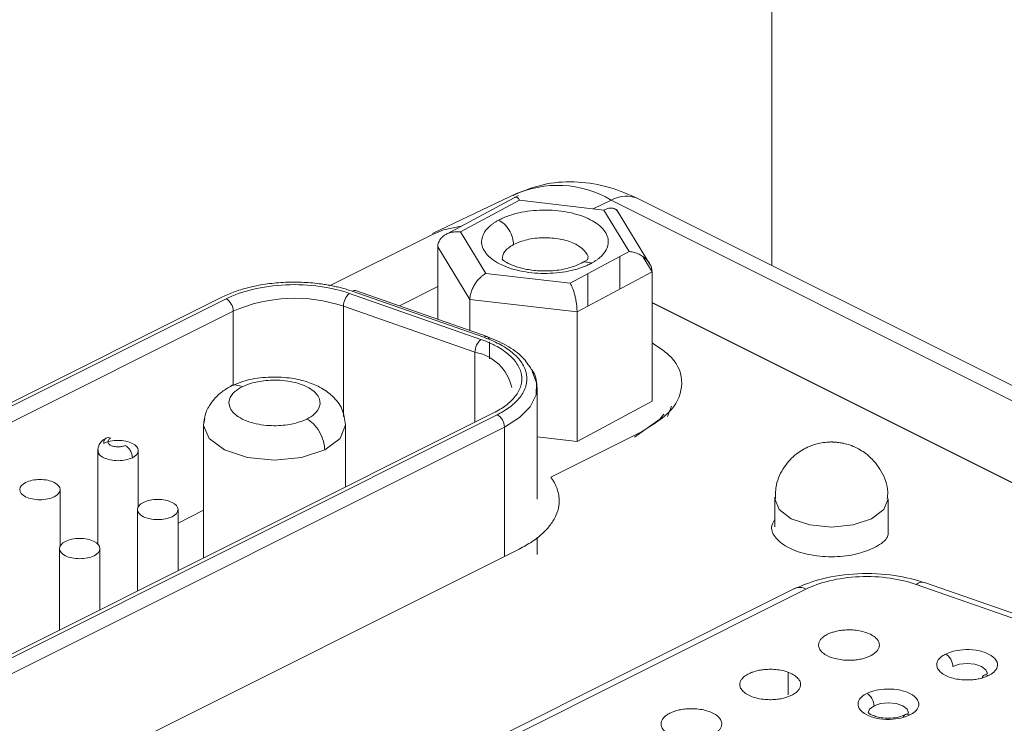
# Model space of a CAD drawing. Header units: inches. Extents: x 0.5 to 10.5, y 0.2 to 8.2.
# Tile 35 of 50: x 6.305 to 6.548, y 6.254 to 6.428. Entities that reach past the tile are written whole.
import ezdxf

# ---------------------------------------------------------------- set-up
doc = ezdxf.new("R2010")
doc.units = ezdxf.units.IN
doc.header["$MEASUREMENT"] = 0

msp = doc.modelspace()

# ---------------------------------------------------------------- linework, layer by layer
at = {"color": 7, "linetype": 'Continuous', "lineweight": 15}
for p, q in [((6.4901277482, 6.3670387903), (6.4901277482, 6.5164825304)), ((6.427310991, 6.3848226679), (6.4063801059, 6.3749286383)), ((6.4275913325, 6.3842770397), (6.408937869, 6.3742784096)), ((6.4133238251, 6.375286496), (6.4278950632, 6.3830969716)), ((6.6668785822, 6.2749464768), (6.4505039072, 6.3831338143)), ((6.6736278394, 6.2752887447), (6.4572444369, 6.383480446)), ((6.4487087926, 6.3806926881), (6.4549512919, 6.3704779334)), ((6.4601512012, 6.3672275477), (6.4518278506, 6.3808472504)), ((6.4062107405, 6.3746215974), (6.3809578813, 6.3619951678)), ((6.4195663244, 6.3650717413), (6.413323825, 6.375286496)), ((6.4156281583, 6.3586306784), (6.407698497, 6.3716061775)), ((6.4076984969, 6.3716061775), (6.4076984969, 6.3537568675)), ((6.4526469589, 6.3612475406), (6.4526469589, 6.3692427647)), ((6.444762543, 6.3685430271), (6.4431064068, 6.3675757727)), ((6.4403800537, 6.3626674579), (6.4195663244, 6.3650717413)), ((6.4447625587, 6.3570213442), (6.4447625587, 6.3650165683)), ((6.4605766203, 6.3654979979), (6.4605766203, 6.3335633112)), ((6.3858741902, 6.3601509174), (6.4183139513, 6.3487936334)), ((6.4190309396, 6.3493056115), (6.3865911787, 6.3606628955)), ((6.4198570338, 6.3495001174), (6.3874172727, 6.3608574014)), ((6.2218427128, 6.2920127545), (6.3554579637, 6.35882038)), ((6.4420672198, 6.3555765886), (6.4156281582, 6.3586306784)), ((6.415628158, 6.3586306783), (6.415628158, 6.3509806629)), ((6.4605766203, 6.3578425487), (6.5594165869, 6.3084225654)), ((6.2236104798, 6.2889638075), (6.3572257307, 6.355771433)), ((6.3844402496, 6.3569619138), (6.4168800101, 6.34560463)), ((6.4420672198, 6.3555765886), (6.4420672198, 6.3236419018)), ((6.4321915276, 6.3094048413), (6.4321915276, 6.3369011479)), ((6.4653875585, 6.3322872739), (6.4643911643, 6.3297826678)), ((6.2790287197, 6.2585571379), (6.4223691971, 6.3302273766)), ((6.4241369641, 6.3271784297), (6.2807964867, 6.2555081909)), ((6.349904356, 6.3277160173), (6.349904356, 6.2948788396)), ((6.384904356, 6.3123788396), (6.384904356, 6.3277160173)), ((6.3237786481, 6.3213841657), (6.3237786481, 6.298277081)), ((6.3337786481, 6.3073084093), (6.3337786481, 6.3213841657)), ((6.3145099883, 6.2976740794), (6.3145099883, 6.3117498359)), ((6.4908482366, 6.3094893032), (6.4908482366, 6.3025611)), ((6.5188482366, 6.3006758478), (6.5188482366, 6.3094893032)), ((6.3335897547, 6.3068442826), (6.3335897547, 6.2867215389)), ((6.3435897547, 6.2917215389), (6.3435897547, 6.3068442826)), ((6.349904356, 6.306644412), (6.3435897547, 6.3034871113)), ((6.4321915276, 6.2957649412), (6.4321915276, 6.3000260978)), ((6.3143210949, 6.2972099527), (6.3143210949, 6.277087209)), ((6.3243210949, 6.282087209), (6.3243210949, 6.2972099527)), ((6.4957636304, 6.2873591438), (6.3621483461, 6.2205515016)), ((6.4985587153, 6.2871816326), (6.3649434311, 6.2203739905)), ((6.5582129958, 6.2770148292), (6.5257732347, 6.2883721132)), ((6.5602782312, 6.2775010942), (6.5278384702, 6.2888583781)), ((6.5433473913, 6.2663650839), (6.5424763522, 6.2659274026)), ((6.5239019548, 6.2566423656), (6.5230309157, 6.2562046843))]:
    msp.add_line(p, q, dxfattribs=at)
at = {"color": 144, "linetype": 'Continuous', "lineweight": 0}
for p, q in [((6.4278950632, 6.3830969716), (6.4487087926, 6.3806926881)), ((6.454951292, 6.3704779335), (6.4403800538, 6.3626674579)), ((6.4605766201, 6.3654979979), (6.4420672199, 6.3555765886)), ((6.354574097, 6.3592623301), (6.2209588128, 6.292454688)), ((6.5595018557, 6.3084683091), (6.4605766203, 6.3579309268)), ((6.4605766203, 6.3335633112), (6.4420672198, 6.3236419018)), ((6.4214852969, 6.33066931), (6.2781448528, 6.258999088)), ((6.4580024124, 6.3259840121), (6.4356183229, 6.3147919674)), ((6.4420672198, 6.3236419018), (6.4321915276, 6.3247826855)), ((6.4277735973, 6.2970810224), (6.2859986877, 6.2261935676))]:
    msp.add_line(p, q, dxfattribs=at)
at = {"color": 8, "linetype": 'Continuous', "lineweight": 15}
for p, q in [((6.4505039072, 6.3831338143), (6.4460461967, 6.381000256)), ((6.4583764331, 6.3690982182), (6.4605766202, 6.365497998)), ((6.4076984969, 6.3618200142), (6.3982136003, 6.3570775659)), ((6.3572257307, 6.355771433), (6.3572257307, 6.3374653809)), ((6.3844402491, 6.3297505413), (6.3844402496, 6.3569619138)), ((6.4204648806, 6.3440208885), (6.4204648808, 6.3481644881)), ((6.4168800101, 6.34560463), (6.4168800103, 6.3283666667)), ((6.4241369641, 6.2952627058), (6.4241369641, 6.3271784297)), ((6.494139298, 6.2611404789), (6.494139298, 6.2666781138))]:
    msp.add_line(p, q, dxfattribs=at)
at = {"color": 144, "linetype": 'Continuous', "lineweight": 0, "flags": 128}
for points in [[(6.4062107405, 6.3746215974), (6.4091329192, 6.375807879), (6.4134587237, 6.3767016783)], [(6.4634637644, 6.3303537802), (6.4624596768, 6.3291479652), (6.4562346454, 6.3247028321)], [(6.5433473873, 6.2663645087), (6.5433474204, 6.266373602), (6.5429668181, 6.2673303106), (6.5418829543, 6.268141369), (6.5402608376, 6.2686833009), (6.5383474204, 6.268873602), (6.5364340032, 6.2686833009), (6.5348118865, 6.268141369)]]:
    msp.add_lwpolyline(points, dxfattribs=at)
at = {"color": 8, "linetype": 'Continuous', "lineweight": 15, "flags": 128}
for points in [[(6.4241369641, 6.3271784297), (6.4278847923, 6.3295132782), (6.4305330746, 6.3321983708), (6.4319562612, 6.3351064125), (6.4320868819, 6.338099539), (6.4309819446, 6.3409342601)], [(6.3499065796, 6.3275765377), (6.3512364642, 6.3243675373), (6.3550299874, 6.321528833), (6.360707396, 6.3196320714), (6.367404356, 6.3189660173), (6.3741013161, 6.3196320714), (6.3797787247, 6.321528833)], [(6.3797787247, 6.321528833), (6.3835722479, 6.3243675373), (6.384904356, 6.3277160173)], [(6.4908692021, 6.3098722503), (6.4908482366, 6.3094893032), (6.4919139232, 6.3068105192), (6.4949487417, 6.3045395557), (6.4994906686, 6.3030221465), (6.5048482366, 6.3024893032), (6.5102058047, 6.3030221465), (6.5147477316, 6.3045395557), (6.5177825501, 6.3068105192), (6.5188482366, 6.3094893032), (6.5188482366, 6.3094893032)], [(6.5139019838, 6.2566508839), (6.5142825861, 6.2576075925), (6.5153664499, 6.2584186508)], [(6.5239019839, 6.2566508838), (6.5235213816, 6.2576075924), (6.5224375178, 6.2584186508), (6.5208154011, 6.2589605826), (6.5189019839, 6.2591508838), (6.5169885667, 6.2589605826), (6.51536645, 6.2584186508)]]:
    msp.add_lwpolyline(points, dxfattribs=at)
at = {"color": 7, "linetype": 'Continuous', "lineweight": 15, "flags": 128}
msp.add_lwpolyline([(6.3501693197, 6.3292328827), (6.349904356, 6.3277160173), (6.3499065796, 6.3275765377)], dxfattribs=at)
at = {"color": 8, "linetype": 'Continuous', "lineweight": 15}
for centre, radius, start, end in [((6.4373103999, 6.361183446), 0.0256102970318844, 58.9915713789, 115.5588381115), ((6.4542173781, 6.3766332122), 0.0074865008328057, 66.1505016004, 119.7371807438), ((6.4195823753, 6.3486950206), 0.0008227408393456, 3.6647886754, 132.0857714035), ((6.4969888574, 6.2845571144), 0.0030581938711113, 59.1142074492, 113.6180348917), ((6.5272482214, 6.286736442), 0.0022025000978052, 74.4552848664, 132.0429559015)]:
    msp.add_arc(centre, radius, start, end, dxfattribs=at)
at = {"color": 7, "linetype": 'Continuous', "lineweight": 15}
for centre, radius, start, end in [((6.3886867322, 6.3569693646), 0.0042464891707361, 131.4771810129, 180.1005301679), ((6.353607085, 6.3557103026), 0.0036191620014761, 0.9678156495, 59.2421479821), ((6.3723761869, 6.3210890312), 0.0378471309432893, 71.412190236, 113.5973467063), ((6.4205183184, 6.3271172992), 0.0036191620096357, 0.9678157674, 59.2421479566)]:
    msp.add_arc(centre, radius, start, end, dxfattribs=at)
at = {"color": 144, "linetype": 'Continuous', "lineweight": 0}
for centre, radius, start, end in [((6.3871811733, 6.360008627), 0.000880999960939, 74.4552848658, 132.0429558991), ((6.421126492, 6.3456120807), 0.0042464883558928, 131.4771679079, 180.100526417), ((6.4150201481, 6.3345994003), 0.0111612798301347, 11.9012413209, 80.4077607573)]:
    msp.add_arc(centre, radius, start, end, dxfattribs=at)
at = {"color": 7, "linetype": 'Continuous', "lineweight": 15}
for points, knots in [([(6.457228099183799, 6.383488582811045), (6.454837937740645, 6.38452295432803), (6.449890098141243, 6.386664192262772), (6.44217472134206, 6.387855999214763), (6.434403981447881, 6.387529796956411), (6.429738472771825, 6.38575281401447), (6.427373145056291, 6.384851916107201)], [0, 0, 0, 0, 0.2299678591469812, 0.4760532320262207, 0.7343685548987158, 1, 1, 1, 1]), ([(6.445563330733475, 6.367553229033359), (6.445791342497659, 6.367680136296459), (6.446246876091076, 6.367933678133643), (6.446865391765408, 6.368341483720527), (6.447526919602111, 6.368837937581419), (6.448187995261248, 6.369435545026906), (6.44899772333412, 6.370374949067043), (6.449658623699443, 6.371617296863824), (6.449853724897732, 6.373155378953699), (6.449445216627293, 6.374683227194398), (6.448448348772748, 6.376141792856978), (6.446901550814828, 6.377475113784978), (6.444864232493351, 6.378631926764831), (6.442414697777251, 6.379567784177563), (6.439647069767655, 6.380246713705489), (6.436667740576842, 6.380642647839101), (6.433591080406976, 6.380740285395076), (6.430535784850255, 6.380536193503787), (6.428103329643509, 6.380120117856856), (6.426284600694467, 6.379651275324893), (6.42499730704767, 6.379232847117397), (6.423789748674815, 6.378757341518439), (6.423071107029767, 6.378393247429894), (6.422711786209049, 6.378211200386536)], [0, 0, 0, 0, 0.0208715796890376, 0.0416983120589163, 0.0625698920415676, 0.0938478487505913, 0.1251258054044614, 0.1876060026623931, 0.2500861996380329, 0.3125663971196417, 0.3750465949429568, 0.4375267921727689, 0.5000069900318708, 0.5624871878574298, 0.6249673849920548, 0.6874475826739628, 0.7499277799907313, 0.8124079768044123, 0.8748881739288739, 0.9061661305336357, 0.9374440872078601, 0.9687220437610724, 1, 1, 1, 1]), ([(6.422711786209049, 6.378211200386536), (6.422483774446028, 6.378084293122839), (6.422028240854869, 6.377830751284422), (6.42140972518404, 6.377422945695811), (6.420748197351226, 6.376926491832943), (6.420087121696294, 6.376328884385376), (6.419277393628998, 6.375389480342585), (6.418616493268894, 6.374147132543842), (6.418421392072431, 6.372609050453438), (6.418829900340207, 6.37108120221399), (6.419826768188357, 6.369622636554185), (6.421373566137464, 6.368289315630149), (6.423410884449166, 6.367132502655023), (6.425860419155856, 6.366196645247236), (6.428628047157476, 6.365517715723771), (6.431607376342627, 6.36512178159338), (6.434684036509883, 6.365024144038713), (6.437739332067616, 6.365228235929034), (6.440171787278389, 6.365644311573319), (6.441990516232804, 6.366113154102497), (6.443277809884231, 6.366531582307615), (6.444485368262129, 6.367007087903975), (6.445204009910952, 6.367371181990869), (6.445563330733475, 6.367553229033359)], [0, 0, 0, 0, 0.0208715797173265, 0.0416983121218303, 0.0625698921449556, 0.0938478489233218, 0.1251258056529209, 0.1876060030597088, 0.2500862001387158, 0.312566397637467, 0.3750465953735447, 0.4375267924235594, 0.500006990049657, 0.562487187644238, 0.6249673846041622, 0.6874475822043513, 0.7499277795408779, 0.8124079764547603, 0.8748881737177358, 0.9061661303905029, 0.9374440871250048, 0.9687220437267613, 1, 1, 1, 1]), ([(6.42271178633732, 6.378211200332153), (6.423142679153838, 6.378010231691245), (6.423607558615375, 6.377700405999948), (6.424507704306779, 6.376858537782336), (6.424940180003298, 6.376326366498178), (6.425654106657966, 6.375147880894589), (6.425933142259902, 6.374505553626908), (6.42628950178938, 6.37327329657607), (6.426368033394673, 6.372686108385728), (6.426368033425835, 6.37217579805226)], [0, 0, 0, 0, 0.25, 0.25, 0.5, 0.5, 0.75, 0.75, 1, 1, 1, 1]), ([(6.407698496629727, 6.371606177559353), (6.407707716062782, 6.371792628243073), (6.407726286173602, 6.372168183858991), (6.40787572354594, 6.372709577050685), (6.40815017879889, 6.373303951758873), (6.408620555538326, 6.373925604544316), (6.409313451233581, 6.374494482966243), (6.410174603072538, 6.374942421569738), (6.411095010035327, 6.375214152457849), (6.412164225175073, 6.375363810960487), (6.412896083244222, 6.375315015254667), (6.413323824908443, 6.375286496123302)], [0, 0, 0, 0, 0.0766931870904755, 0.1544781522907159, 0.2337660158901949, 0.351160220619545, 0.4772019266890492, 0.5977749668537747, 0.7340631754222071, 0.8445706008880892, 1, 1, 1, 1]), ([(6.443106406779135, 6.367575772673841), (6.442146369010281, 6.367154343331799), (6.440141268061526, 6.366274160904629), (6.436066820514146, 6.365631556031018), (6.431966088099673, 6.365658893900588), (6.428485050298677, 6.366247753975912), (6.425847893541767, 6.367129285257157), (6.424228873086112, 6.367991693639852), (6.423593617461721, 6.368541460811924), (6.423566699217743, 6.368538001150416), (6.423555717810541, 6.36853658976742)], [0, 0, 0, 0, 0.1396645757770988, 0.2916984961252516, 0.4399708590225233, 0.5673957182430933, 0.6781920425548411, 0.79589995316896, 0.9167365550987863, 1, 1, 1, 1]), ([(6.415628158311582, 6.358630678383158), (6.415634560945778, 6.358821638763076), (6.415647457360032, 6.3592062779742), (6.41575205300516, 6.359821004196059), (6.415944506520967, 6.360550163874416), (6.41627324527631, 6.361402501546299), (6.416759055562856, 6.362311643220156), (6.417360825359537, 6.363181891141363), (6.418006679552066, 6.363905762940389), (6.418752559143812, 6.364579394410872), (6.419266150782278, 6.36489012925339), (6.41956632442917, 6.365071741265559)], [0, 0, 0, 0, 0.0766931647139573, 0.1544781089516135, 0.2337659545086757, 0.3511601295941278, 0.4772018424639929, 0.5977748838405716, 0.7340631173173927, 0.8445705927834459, 1, 1, 1, 1]), ([(6.385874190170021, 6.360150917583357), (6.383789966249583, 6.36088061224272), (6.381335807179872, 6.361483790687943), (6.375963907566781, 6.362235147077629), (6.373052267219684, 6.362378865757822), (6.367311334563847, 6.362127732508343), (6.364493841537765, 6.361733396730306), (6.35946449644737, 6.360527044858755), (6.357257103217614, 6.359719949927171), (6.355457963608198, 6.358820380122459)], [0, 0, 0, 0, 0.25, 0.25, 0.5, 0.5, 0.75, 0.75, 1, 1, 1, 1]), ([(6.42236919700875, 6.330227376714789), (6.422659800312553, 6.330376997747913), (6.423240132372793, 6.330675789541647), (6.424052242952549, 6.331150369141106), (6.424818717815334, 6.331642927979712), (6.425808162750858, 6.332350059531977), (6.42692982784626, 6.333302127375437), (6.428442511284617, 6.334976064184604), (6.42965494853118, 6.337271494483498), (6.429820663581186, 6.340165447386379), (6.428652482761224, 6.343001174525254), (6.426661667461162, 6.345155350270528), (6.42459161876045, 6.346673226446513), (6.422884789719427, 6.347669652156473), (6.421036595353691, 6.348559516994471), (6.419700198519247, 6.349056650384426), (6.419030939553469, 6.349305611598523)], [0, 0, 0, 0, 0.0287116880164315, 0.0573369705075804, 0.0859470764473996, 0.1146133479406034, 0.1761262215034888, 0.2377588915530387, 0.3671529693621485, 0.500017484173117, 0.6328819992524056, 0.7622760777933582, 0.8237889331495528, 0.8854216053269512, 0.9426198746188, 1, 1, 1, 1]), ([(6.430779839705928, 6.341429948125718), (6.430135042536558, 6.342428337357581), (6.428747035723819, 6.344577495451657), (6.424941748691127, 6.347368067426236), (6.421556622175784, 6.348786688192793), (6.41993901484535, 6.349464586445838)], [0, 0, 0, 0, 0.3117701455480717, 0.6711243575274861, 1, 1, 1, 1]), ([(6.43219146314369, 6.336871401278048), (6.432139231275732, 6.338206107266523), (6.432077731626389, 6.339777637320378), (6.430949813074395, 6.341213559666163), (6.430779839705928, 6.341429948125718)], [0, 0, 0, 0, 0.8493035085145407, 1, 1, 1, 1]), ([(6.384904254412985, 6.327686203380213), (6.384727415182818, 6.329031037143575), (6.384379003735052, 6.331680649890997), (6.381899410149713, 6.334853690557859), (6.378742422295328, 6.337085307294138), (6.375114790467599, 6.338545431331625), (6.370827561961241, 6.339437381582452), (6.365771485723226, 6.339615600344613), (6.360613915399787, 6.338916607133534), (6.357849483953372, 6.337764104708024), (6.356513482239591, 6.337207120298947)], [0, 0, 0, 0, 0.1290747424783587, 0.2543050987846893, 0.3701234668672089, 0.4749635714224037, 0.5910382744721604, 0.7270059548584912, 0.8680667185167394, 1, 1, 1, 1]), ([(6.359449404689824, 6.33710615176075), (6.360112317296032, 6.337437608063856), (6.360942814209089, 6.337772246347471), (6.363047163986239, 6.338349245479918), (6.364328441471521, 6.338591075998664), (6.36729828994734, 6.338803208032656), (6.368991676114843, 6.338766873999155), (6.372368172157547, 6.338253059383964), (6.374033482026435, 6.337769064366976), (6.376685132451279, 6.336443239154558), (6.377653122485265, 6.335610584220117), (6.37868075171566, 6.333922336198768), (6.378753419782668, 6.333075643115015), (6.378329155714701, 6.331590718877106), (6.377845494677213, 6.330950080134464), (6.376691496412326, 6.329897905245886), (6.3760222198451, 6.329482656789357), (6.375359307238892, 6.32915120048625)], [0, 0, 0, 0, 0.125, 0.125, 0.25, 0.25, 0.375, 0.375, 0.5, 0.5, 0.625, 0.625, 0.75, 0.75, 0.875, 0.875, 1, 1, 1, 1]), ([(6.356513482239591, 6.337207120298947), (6.355709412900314, 6.336717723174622), (6.353970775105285, 6.335659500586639), (6.351871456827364, 6.33343615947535), (6.350243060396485, 6.330717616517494), (6.350021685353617, 6.328774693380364), (6.349904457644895, 6.327745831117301)], [0, 0, 0, 0, 0.2000275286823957, 0.4325191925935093, 0.6994942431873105, 1, 1, 1, 1]), ([(6.375359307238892, 6.32915120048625), (6.374696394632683, 6.328819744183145), (6.373865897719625, 6.32848510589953), (6.371761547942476, 6.327908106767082), (6.370480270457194, 6.327666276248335), (6.367510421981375, 6.327454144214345), (6.365817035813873, 6.327490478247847), (6.362440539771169, 6.328004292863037), (6.36077522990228, 6.328488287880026), (6.358123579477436, 6.329814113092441), (6.357155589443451, 6.330646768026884), (6.356127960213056, 6.332335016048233), (6.356055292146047, 6.333181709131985), (6.356479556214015, 6.334666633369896), (6.356963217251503, 6.335307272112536), (6.358117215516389, 6.336359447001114), (6.358786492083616, 6.336774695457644), (6.359449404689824, 6.33710615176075)], [0, 0, 0, 0, 0.125, 0.125, 0.25, 0.25, 0.375, 0.375, 0.5, 0.5, 0.625, 0.625, 0.75, 0.75, 0.875, 0.875, 1, 1, 1, 1]), ([(6.375359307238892, 6.329151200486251), (6.375880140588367, 6.328890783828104), (6.376442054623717, 6.328493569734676), (6.377530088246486, 6.327422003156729), (6.378052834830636, 6.326747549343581), (6.378915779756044, 6.325259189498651), (6.379253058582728, 6.324450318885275), (6.379683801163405, 6.322902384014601), (6.379778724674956, 6.322166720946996), (6.379778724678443, 6.321528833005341)], [0, 0, 0, 0, 0.25, 0.25, 0.5, 0.5, 0.75, 0.75, 1, 1, 1, 1]), ([(6.325832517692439, 6.324460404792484), (6.325481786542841, 6.324240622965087), (6.324759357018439, 6.323787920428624), (6.324066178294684, 6.322834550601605), (6.323735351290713, 6.321748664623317), (6.323912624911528, 6.321008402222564), (6.324002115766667, 6.320634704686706)], [0, 0, 0, 0, 0.2334055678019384, 0.4807644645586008, 0.7378807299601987, 1, 1, 1, 1]), ([(6.504848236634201, 6.323489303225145), (6.504785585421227, 6.3234890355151), (6.50440821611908, 6.323487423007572), (6.50344534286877, 6.323440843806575), (6.501651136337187, 6.32318219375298), (6.499059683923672, 6.322369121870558), (6.495935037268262, 6.320541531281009), (6.493002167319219, 6.317366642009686), (6.491058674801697, 6.31344085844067), (6.491057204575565, 6.310650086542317), (6.491056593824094, 6.309490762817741)], [0, 0, 0, 0, 0.0085812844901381, 0.0516879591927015, 0.131933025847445, 0.2562119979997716, 0.4215435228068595, 0.6211337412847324, 0.8426139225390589, 1, 1, 1, 1]), ([(6.518639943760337, 6.309488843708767), (6.518698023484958, 6.31004822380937), (6.518940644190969, 6.312384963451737), (6.517372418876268, 6.316294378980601), (6.514534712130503, 6.319900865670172), (6.51160831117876, 6.321850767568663), (6.509506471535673, 6.32273026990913), (6.508090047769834, 6.323125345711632), (6.50712074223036, 6.323311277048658), (6.506447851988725, 6.323401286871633), (6.505976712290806, 6.323445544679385), (6.505645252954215, 6.32346748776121), (6.505411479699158, 6.323478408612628), (6.505246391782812, 6.323483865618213), (6.505129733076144, 6.323486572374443), (6.505002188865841, 6.323488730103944), (6.504912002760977, 6.323489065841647), (6.504848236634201, 6.323489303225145)], [0, 0, 0, 0, 0.0765840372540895, 0.3199201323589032, 0.5466902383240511, 0.6994155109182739, 0.7948667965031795, 0.8576406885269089, 0.9003018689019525, 0.9298464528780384, 0.950515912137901, 0.9650526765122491, 0.9753038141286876, 0.9825425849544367, 0.9876576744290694, 0.9912733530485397, 1, 1, 1, 1]), ([(6.528043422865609, 6.288769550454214), (6.525559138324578, 6.289466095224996), (6.520426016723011, 6.290905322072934), (6.511332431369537, 6.291225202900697), (6.502462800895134, 6.290094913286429), (6.497856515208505, 6.288201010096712), (6.495622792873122, 6.287282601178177)], [0, 0, 0, 0, 0.2415290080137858, 0.4990562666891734, 0.7570777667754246, 1, 1, 1, 1]), ([(6.525773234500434, 6.28837211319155), (6.523908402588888, 6.289024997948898), (6.521712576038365, 6.289564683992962), (6.51690613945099, 6.290236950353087), (6.514300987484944, 6.290365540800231), (6.509164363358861, 6.290140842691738), (6.506643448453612, 6.289788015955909), (6.502143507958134, 6.288708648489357), (6.500168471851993, 6.287986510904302), (6.498558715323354, 6.287181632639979)], [0, 0, 0, 0, 0.25, 0.25, 0.5, 0.5, 0.75, 0.75, 1, 1, 1, 1]), ([(6.533044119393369, 6.271190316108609), (6.533486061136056, 6.271411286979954), (6.534039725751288, 6.271634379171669), (6.535442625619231, 6.27201904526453), (6.53629681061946, 6.272180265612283), (6.538276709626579, 6.272321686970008), (6.539405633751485, 6.272297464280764), (6.541656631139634, 6.271954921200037), (6.542766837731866, 6.271632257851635), (6.544534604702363, 6.27074837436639), (6.545179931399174, 6.270193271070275), (6.545865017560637, 6.269067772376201), (6.545913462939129, 6.268503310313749), (6.545630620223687, 6.267513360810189), (6.545308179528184, 6.267086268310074), (6.544538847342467, 6.266384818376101), (6.544092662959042, 6.266107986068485), (6.543650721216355, 6.26588701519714)], [0, 0, 0, 0, 0.125, 0.125, 0.25, 0.25, 0.375, 0.375, 0.5, 0.5, 0.625, 0.625, 0.75, 0.75, 0.875, 0.875, 1, 1, 1, 1]), ([(6.51359868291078, 6.261467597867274), (6.514040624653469, 6.261688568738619), (6.514594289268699, 6.261911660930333), (6.515997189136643, 6.262296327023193), (6.51685137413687, 6.262457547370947), (6.51883127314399, 6.262598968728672), (6.519960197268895, 6.262574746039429), (6.522211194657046, 6.262232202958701), (6.523321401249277, 6.261909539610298), (6.525089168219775, 6.261025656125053), (6.525734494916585, 6.26047055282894), (6.52641958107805, 6.259345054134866), (6.52646802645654, 6.258780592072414), (6.526185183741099, 6.257790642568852), (6.525862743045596, 6.257363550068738), (6.525093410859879, 6.256662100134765), (6.524647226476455, 6.256385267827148), (6.524205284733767, 6.256164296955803)], [0, 0, 0, 0, 0.125, 0.125, 0.25, 0.25, 0.375, 0.375, 0.5, 0.5, 0.625, 0.625, 0.75, 0.75, 0.875, 0.875, 1, 1, 1, 1]), ([(6.524205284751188, 6.256164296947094), (6.523763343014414, 6.255943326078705), (6.523209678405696, 6.255720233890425), (6.521806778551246, 6.255335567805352), (6.520952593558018, 6.255174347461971), (6.518972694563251, 6.255032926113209), (6.517843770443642, 6.255057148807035), (6.515592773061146, 6.255399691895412), (6.514482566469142, 6.255722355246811), (6.512714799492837, 6.256606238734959), (6.512069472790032, 6.25716134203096), (6.511384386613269, 6.258286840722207), (6.511335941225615, 6.258851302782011), (6.511618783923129, 6.259841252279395), (6.511941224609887, 6.26026834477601), (6.512710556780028, 6.260969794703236), (6.513156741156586, 6.261246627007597), (6.51359868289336, 6.261467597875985)], [0, 0, 0, 0, 0.125, 0.125, 0.25, 0.25, 0.375, 0.375, 0.5, 0.5, 0.625, 0.625, 0.75, 0.75, 0.875, 0.875, 1, 1, 1, 1]), ([(6.515366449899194, 6.258418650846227), (6.515366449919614, 6.258928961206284), (6.515193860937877, 6.259613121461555), (6.514503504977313, 6.260803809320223), (6.514015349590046, 6.261259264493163), (6.513598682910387, 6.261467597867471)], [0, 0, 0, 0, 0.5, 0.5, 1, 1, 1, 1]), ([(6.523030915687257, 6.256204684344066), (6.522557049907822, 6.256010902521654), (6.521568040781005, 6.255606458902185), (6.519605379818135, 6.255333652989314), (6.517661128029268, 6.255379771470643), (6.516041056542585, 6.255684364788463), (6.514849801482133, 6.25611256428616), (6.514162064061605, 6.256497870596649), (6.513936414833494, 6.256706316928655), (6.513928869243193, 6.256680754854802), (6.513926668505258, 6.256673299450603)], [0, 0, 0, 0, 0.1464691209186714, 0.3056968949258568, 0.4606538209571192, 0.5934457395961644, 0.70809148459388, 0.8279037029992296, 0.9498065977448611, 1, 1, 1, 1])]:
    msp.add_open_spline(points, degree=3, knots=knots, dxfattribs=at)
at = {"color": 144, "linetype": 'Continuous', "lineweight": 0}
for points, knots in [([(6.427895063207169, 6.38309697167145), (6.427826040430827, 6.383203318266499), (6.427697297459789, 6.383401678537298), (6.427519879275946, 6.38360708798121), (6.427374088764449, 6.383742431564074), (6.427181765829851, 6.383874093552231), (6.426947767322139, 6.383943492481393), (6.426780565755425, 6.383832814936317), (6.426702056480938, 6.383780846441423)], [0, 0, 0, 0, 0.1594708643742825, 0.2974489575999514, 0.4139332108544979, 0.5089274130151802, 0.7694175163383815, 1, 1, 1, 1]), ([(6.452347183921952, 6.379969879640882), (6.452277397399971, 6.380099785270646), (6.452134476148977, 6.380365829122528), (6.451844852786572, 6.380682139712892), (6.451452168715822, 6.380966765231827), (6.450913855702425, 6.381165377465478), (6.450269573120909, 6.381201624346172), (6.449700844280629, 6.38109702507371), (6.44919686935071, 6.380932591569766), (6.448897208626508, 6.380785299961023), (6.448708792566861, 6.380692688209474)], [0, 0, 0, 0, 0.1009882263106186, 0.2068216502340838, 0.3178396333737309, 0.4751132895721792, 0.6528804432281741, 0.7970573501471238, 0.8723968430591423, 1, 1, 1, 1]), ([(6.454951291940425, 6.370477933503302), (6.455180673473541, 6.370445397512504), (6.455608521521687, 6.370384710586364), (6.456197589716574, 6.370233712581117), (6.456686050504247, 6.370072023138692), (6.457331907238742, 6.369812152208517), (6.458100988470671, 6.369405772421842), (6.458961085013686, 6.36875975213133), (6.459655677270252, 6.368030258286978), (6.460178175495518, 6.367212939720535), (6.460513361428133, 6.366359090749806), (6.460555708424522, 6.365782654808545), (6.460576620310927, 6.365497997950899)], [0, 0, 0, 0, 0.083413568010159, 0.1555850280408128, 0.21651382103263, 0.2662019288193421, 0.402455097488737, 0.5230646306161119, 0.6490690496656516, 0.766501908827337, 0.8846934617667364, 0.9999999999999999, 0.9999999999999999, 0.9999999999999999, 0.9999999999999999]), ([(6.386591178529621, 6.360662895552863), (6.386199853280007, 6.36079521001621), (6.385419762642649, 6.361058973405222), (6.384198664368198, 6.361411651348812), (6.382946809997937, 6.361730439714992), (6.381660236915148, 6.362012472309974), (6.380339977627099, 6.362258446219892), (6.37873129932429, 6.362507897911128), (6.376820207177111, 6.36273009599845), (6.373848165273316, 6.362937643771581), (6.370060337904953, 6.362944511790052), (6.365601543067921, 6.36254345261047), (6.362101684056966, 6.36188821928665), (6.359516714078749, 6.361198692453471), (6.357733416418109, 6.360616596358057), (6.356069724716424, 6.359975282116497), (6.355073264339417, 6.359500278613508), (6.354574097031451, 6.359262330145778)], [0, 0, 0, 0, 0.0406163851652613, 0.0809670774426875, 0.1211800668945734, 0.1613846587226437, 0.2017102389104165, 0.2422850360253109, 0.3061668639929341, 0.3702012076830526, 0.5000883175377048, 0.6299754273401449, 0.7577636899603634, 0.8196414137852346, 0.8816668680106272, 0.9407221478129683, 1, 1, 1, 1]), ([(6.44206721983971, 6.355576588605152), (6.442064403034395, 6.355768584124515), (6.442058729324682, 6.356155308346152), (6.442013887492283, 6.356787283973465), (6.441931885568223, 6.357548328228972), (6.441790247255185, 6.358454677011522), (6.441583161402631, 6.359444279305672), (6.44132377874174, 6.360413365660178), (6.441049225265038, 6.361244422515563), (6.440725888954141, 6.362040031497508), (6.440507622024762, 6.362436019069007), (6.440380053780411, 6.362667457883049)], [0, 0, 0, 0, 0.0766931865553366, 0.1544781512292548, 0.2337660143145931, 0.3511602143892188, 0.4772019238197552, 0.5977749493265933, 0.7340631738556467, 0.8445706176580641, 0.9999999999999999, 0.9999999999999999, 0.9999999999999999, 0.9999999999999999]), ([(6.418313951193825, 6.348793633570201), (6.418740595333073, 6.348638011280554), (6.41959262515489, 6.34832722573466), (6.420788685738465, 6.347808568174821), (6.422146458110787, 6.347141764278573), (6.423595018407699, 6.346293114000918), (6.425562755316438, 6.344851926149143), (6.427454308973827, 6.342804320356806), (6.428564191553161, 6.340110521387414), (6.428406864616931, 6.337361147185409), (6.427255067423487, 6.335181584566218), (6.425819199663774, 6.333590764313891), (6.424551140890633, 6.332517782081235), (6.423115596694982, 6.331532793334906), (6.422029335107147, 6.330957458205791), (6.421485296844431, 6.33066931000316)], [0, 0, 0, 0, 0.0382582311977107, 0.0764036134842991, 0.1146051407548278, 0.1761154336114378, 0.2377518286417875, 0.3671471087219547, 0.500012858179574, 0.6328786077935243, 0.7622738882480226, 0.8237841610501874, 0.8854205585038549, 0.9426145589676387, 1, 1, 1, 1]), ([(6.460576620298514, 6.347922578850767), (6.462327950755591, 6.346782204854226), (6.466781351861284, 6.343882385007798), (6.468616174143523, 6.337901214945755), (6.466323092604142, 6.331216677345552), (6.46077597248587, 6.327728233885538), (6.458002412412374, 6.3259840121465)], [0, 0, 0, 0, 0.1776640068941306, 0.45177600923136, 0.7258880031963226, 1, 1, 1, 1]), ([(6.32524311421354, 6.323141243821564), (6.32524311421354, 6.323424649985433), (6.325289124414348, 6.32368493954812), (6.325377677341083, 6.323902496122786), (6.325466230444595, 6.324120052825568), (6.325597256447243, 6.32429470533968), (6.325760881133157, 6.324413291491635), (6.325924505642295, 6.324531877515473), (6.326120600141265, 6.324594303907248), (6.326334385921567, 6.324595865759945), (6.326548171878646, 6.32459742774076), (6.32677948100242, 6.324538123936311), (6.327010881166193, 6.324422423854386)], [2e-16, 2e-16, 2e-16, 2e-16, 0.392699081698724, 0.392699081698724, 0.392699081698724, 0.785398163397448, 0.785398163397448, 0.785398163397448, 1.17809724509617, 1.17809724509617, 1.17809724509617, 1.570796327, 1.570796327, 1.570796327, 1.570796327]), ([(6.325243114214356, 6.323141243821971), (6.326168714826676, 6.323604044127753), (6.327469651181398, 6.323873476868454), (6.330087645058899, 6.323873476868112), (6.33138858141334, 6.323604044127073), (6.333239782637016, 6.322678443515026), (6.333778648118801, 6.322027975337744), (6.333778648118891, 6.320718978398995), (6.333239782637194, 6.320068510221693), (6.332314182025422, 6.319605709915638)], [0, 0, 0, 0, 0.25, 0.25, 0.5, 0.5, 0.75, 0.75, 1, 1, 1, 1]), ([(6.330546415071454, 6.322654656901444), (6.330315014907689, 6.322538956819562), (6.330037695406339, 6.322446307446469), (6.32973535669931, 6.322383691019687), (6.329433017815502, 6.322321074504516), (6.329105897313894, 6.322288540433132), (6.328778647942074, 6.322288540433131), (6.328451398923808, 6.322288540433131), (6.328124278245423, 6.322321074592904), (6.327821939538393, 6.322383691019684), (6.327519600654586, 6.322446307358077), (6.327242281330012, 6.322538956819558), (6.327010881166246, 6.322654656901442), (6.32677948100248, 6.322770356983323), (6.326594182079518, 6.322909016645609), (6.326468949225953, 6.323060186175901), (6.326343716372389, 6.323211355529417), (6.326278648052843, 6.323374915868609), (6.326278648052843, 6.323538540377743), (6.326278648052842, 6.323702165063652), (6.326343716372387, 6.323865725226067), (6.326468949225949, 6.32401689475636), (6.326594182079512, 6.324168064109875), (6.326779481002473, 6.324306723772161), (6.327010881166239, 6.324422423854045)], [6e-16, 6e-16, 6e-16, 6e-16, 0.3926990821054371, 0.3926990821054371, 0.3926990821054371, 0.7853981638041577, 0.7853981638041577, 0.7853981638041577, 1.178097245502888, 1.178097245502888, 1.178097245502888, 1.570796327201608, 1.570796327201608, 1.570796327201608, 1.963495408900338, 1.963495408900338, 1.963495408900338, 2.356194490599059, 2.356194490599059, 2.356194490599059, 2.748893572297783, 2.748893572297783, 2.748893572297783, 3.141592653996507, 3.141592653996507, 3.141592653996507, 3.141592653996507]), ([(6.332314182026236, 6.319605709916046), (6.332314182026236, 6.319889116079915), (6.332268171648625, 6.320195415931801), (6.332179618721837, 6.320501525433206), (6.33209106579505, 6.32080763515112), (6.331960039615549, 6.321113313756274), (6.331796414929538, 6.321395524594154), (6.331632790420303, 6.32167773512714), (6.331436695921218, 6.321936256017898), (6.33122291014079, 6.32215160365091), (6.33100912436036, 6.322366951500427), (6.330777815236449, 6.322538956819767), (6.330546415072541, 6.322654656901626)], [2e-16, 2e-16, 2e-16, 2e-16, 0.392699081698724, 0.392699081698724, 0.392699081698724, 0.785398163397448, 0.785398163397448, 0.785398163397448, 1.17809724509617, 1.17809724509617, 1.17809724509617, 1.570796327, 1.570796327, 1.570796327, 1.570796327]), ([(6.313045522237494, 6.309971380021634), (6.312119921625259, 6.309508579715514), (6.310818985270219, 6.309239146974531), (6.308200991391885, 6.309239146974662), (6.306900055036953, 6.309508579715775), (6.305048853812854, 6.310434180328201), (6.304509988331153, 6.311084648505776), (6.304509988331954, 6.312393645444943), (6.30504885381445, 6.313044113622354), (6.305974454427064, 6.313506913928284)], [0, 0, 0, 0, 0.25, 0.25, 0.5, 0.5, 0.75, 0.75, 1, 1, 1, 1]), ([(6.305974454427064, 6.313506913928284), (6.306900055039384, 6.313969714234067), (6.308200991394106, 6.314239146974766), (6.310818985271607, 6.314239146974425), (6.312119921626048, 6.313969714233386), (6.313971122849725, 6.313044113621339), (6.314509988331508, 6.312393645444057), (6.314509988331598, 6.311084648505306), (6.313971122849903, 6.310434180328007), (6.313045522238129, 6.309971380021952)], [0, 0, 0, 0, 0.25, 0.25, 0.5, 0.5, 0.75, 0.75, 1, 1, 1, 1]), ([(6.435618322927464, 6.314791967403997), (6.435793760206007, 6.314540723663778), (6.436144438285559, 6.314038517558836), (6.43657944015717, 6.313270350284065), (6.437007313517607, 6.312364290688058), (6.43737198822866, 6.311315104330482), (6.437694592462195, 6.309727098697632), (6.437674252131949, 6.307726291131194), (6.436970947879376, 6.305352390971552), (6.435603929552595, 6.303051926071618), (6.433932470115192, 6.301234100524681), (6.432299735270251, 6.299862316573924), (6.430929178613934, 6.298880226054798), (6.429431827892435, 6.297944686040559), (6.428326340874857, 6.297368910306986), (6.427773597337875, 6.297081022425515)], [0, 0, 0, 0, 0.0416996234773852, 0.0833525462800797, 0.125052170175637, 0.1875709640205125, 0.2500897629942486, 0.3750485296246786, 0.5000072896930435, 0.6249660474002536, 0.7499248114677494, 0.8124436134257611, 0.874962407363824, 0.9374812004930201, 1, 1, 1, 1]), ([(6.342125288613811, 6.305065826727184), (6.341199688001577, 6.304603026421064), (6.339898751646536, 6.304333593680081), (6.337280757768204, 6.304333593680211), (6.33597982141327, 6.304603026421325), (6.334128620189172, 6.305528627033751), (6.333589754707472, 6.306179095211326), (6.333589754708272, 6.307488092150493), (6.334128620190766, 6.308138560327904), (6.335054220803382, 6.308601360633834)], [0, 0, 0, 0, 0.25, 0.25, 0.5, 0.5, 0.75, 0.75, 1, 1, 1, 1]), ([(6.335054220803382, 6.308601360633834), (6.335979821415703, 6.309064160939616), (6.337280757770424, 6.309333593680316), (6.339898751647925, 6.309333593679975), (6.341199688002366, 6.309064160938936), (6.343050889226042, 6.308138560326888), (6.343589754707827, 6.307488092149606), (6.343589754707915, 6.306179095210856), (6.343050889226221, 6.305528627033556), (6.342125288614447, 6.305065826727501)], [0, 0, 0, 0, 0.25, 0.25, 0.5, 0.5, 0.75, 0.75, 1, 1, 1, 1]), ([(6.515278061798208, 6.297346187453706), (6.513756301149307, 6.296742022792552), (6.510712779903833, 6.295533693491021), (6.504827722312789, 6.295003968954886), (6.49906575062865, 6.295567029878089), (6.494131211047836, 6.297212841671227), (6.490919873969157, 6.299658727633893), (6.489670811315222, 6.302261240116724), (6.490511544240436, 6.303821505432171), (6.490848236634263, 6.304446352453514)], [0, 0, 0, 0, 0.1499703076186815, 0.2999406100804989, 0.4499109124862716, 0.5998812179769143, 0.7498515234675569, 0.899821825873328, 1, 1, 1, 1]), ([(6.32285662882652, 6.295431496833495), (6.321931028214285, 6.294968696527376), (6.320630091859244, 6.294699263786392), (6.318012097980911, 6.294699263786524), (6.316711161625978, 6.294968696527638), (6.31485996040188, 6.295894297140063), (6.31432109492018, 6.296544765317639), (6.314321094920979, 6.297853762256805), (6.314859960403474, 6.298504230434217), (6.31578556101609, 6.298967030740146)], [0, 0, 0, 0, 0.25, 0.25, 0.5, 0.5, 0.75, 0.75, 1, 1, 1, 1]), ([(6.31578556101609, 6.298967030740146), (6.316711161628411, 6.299429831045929), (6.318012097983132, 6.299699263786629), (6.320630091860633, 6.299699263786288), (6.321931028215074, 6.299429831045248), (6.32378222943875, 6.298504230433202), (6.324321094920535, 6.297853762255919), (6.324321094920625, 6.29654476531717), (6.32378222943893, 6.295894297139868), (6.322856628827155, 6.295431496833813)], [0, 0, 0, 0, 0.25, 0.25, 0.5, 0.5, 0.75, 0.75, 1, 1, 1, 1]), ([(6.518848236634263, 6.300675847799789), (6.518752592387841, 6.300357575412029), (6.518368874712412, 6.299080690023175), (6.516603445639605, 6.298089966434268), (6.515278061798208, 6.297346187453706)], [0, 0, 0, 0, 0.2492568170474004, 1, 1, 1, 1]), ([(6.51448256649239, 6.270748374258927), (6.514645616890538, 6.27083457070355), (6.514970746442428, 6.271006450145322), (6.515394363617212, 6.27129186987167), (6.515875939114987, 6.271684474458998), (6.516334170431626, 6.272207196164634), (6.51666067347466, 6.272902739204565), (6.51671894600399, 6.273678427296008), (6.516410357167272, 6.274518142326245), (6.515680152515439, 6.275344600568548), (6.514537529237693, 6.276079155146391), (6.513068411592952, 6.276650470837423), (6.511415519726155, 6.277015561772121), (6.509736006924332, 6.277169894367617), (6.508186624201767, 6.277140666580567), (6.506794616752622, 6.276978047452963), (6.505644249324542, 6.276724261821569), (6.504660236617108, 6.276413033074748), (6.504138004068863, 6.276172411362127), (6.503875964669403, 6.276051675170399)], [0, 0, 0, 0, 0.0302430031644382, 0.0603058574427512, 0.0904567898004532, 0.1476230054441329, 0.205007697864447, 0.2717682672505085, 0.3441802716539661, 0.4209191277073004, 0.5000197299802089, 0.5791203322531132, 0.6558591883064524, 0.7282711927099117, 0.7950317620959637, 0.8521979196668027, 0.909582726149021, 0.9546315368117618, 1, 1, 1, 1]), ([(6.503875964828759, 6.276051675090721), (6.503712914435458, 6.275965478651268), (6.503387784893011, 6.275793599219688), (6.502964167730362, 6.275508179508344), (6.502482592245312, 6.275115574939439), (6.502024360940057, 6.274592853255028), (6.501697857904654, 6.273897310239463), (6.501639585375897, 6.273121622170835), (6.50194817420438, 6.272281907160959), (6.502678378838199, 6.271455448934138), (6.503821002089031, 6.270720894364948), (6.505290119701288, 6.270149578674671), (6.506943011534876, 6.269784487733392), (6.508622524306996, 6.269630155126), (6.510171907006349, 6.269659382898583), (6.511563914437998, 6.269822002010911), (6.512714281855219, 6.270075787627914), (6.513698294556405, 6.270387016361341), (6.51422052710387, 6.270627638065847), (6.514482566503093, 6.270748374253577)], [0, 0, 0, 0, 0.0302430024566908, 0.0603058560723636, 0.0904567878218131, 0.1476230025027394, 0.2050076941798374, 0.2717682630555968, 0.3441802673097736, 0.4209191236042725, 0.5000197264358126, 0.5791203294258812, 0.6558591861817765, 0.7282711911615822, 0.795031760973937, 0.8521979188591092, 0.9095827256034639, 0.9546315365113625, 1, 1, 1, 1]), ([(6.533044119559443, 6.271190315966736), (6.532881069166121, 6.271104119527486), (6.532555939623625, 6.270932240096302), (6.532132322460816, 6.270646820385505), (6.531650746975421, 6.270254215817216), (6.531192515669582, 6.269731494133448), (6.530866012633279, 6.2690359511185), (6.530807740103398, 6.268260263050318), (6.531116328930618, 6.26742054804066), (6.531846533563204, 6.266594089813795), (6.532989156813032, 6.265859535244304), (6.534458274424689, 6.265288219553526), (6.536111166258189, 6.26492312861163), (6.537790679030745, 6.264768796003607), (6.539340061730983, 6.264798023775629), (6.540732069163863, 6.264960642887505), (6.541882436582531, 6.265214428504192), (6.542866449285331, 6.265525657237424), (6.543388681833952, 6.26576627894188), (6.543650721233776, 6.265887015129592)], [0, 0, 0, 0, 0.0302430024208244, 0.060305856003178, 0.0904567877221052, 0.1476230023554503, 0.205007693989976, 0.2717682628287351, 0.3441802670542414, 0.4209191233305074, 0.5000197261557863, 0.5791203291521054, 0.6558591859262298, 0.728271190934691, 0.7950317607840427, 0.852197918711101, 0.9095827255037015, 0.9546315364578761, 1, 1, 1, 1]), ([(6.534811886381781, 6.268141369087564), (6.534811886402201, 6.26865167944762), (6.534639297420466, 6.269335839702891), (6.533948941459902, 6.270526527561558), (6.533460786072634, 6.270981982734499), (6.533044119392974, 6.271190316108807)], [0, 0, 0, 0, 0.5, 0.5, 1, 1, 1, 1]), ([(6.495037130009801, 6.261025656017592), (6.495200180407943, 6.261111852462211), (6.495525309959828, 6.261283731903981), (6.495948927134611, 6.261569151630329), (6.496430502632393, 6.261961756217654), (6.496888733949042, 6.262484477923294), (6.497215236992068, 6.263180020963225), (6.497273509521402, 6.263955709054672), (6.496964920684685, 6.26479542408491), (6.496234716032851, 6.265621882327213), (6.495092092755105, 6.266356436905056), (6.493622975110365, 6.266927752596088), (6.491970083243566, 6.267292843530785), (6.490290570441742, 6.267447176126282), (6.488741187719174, 6.26741794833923), (6.487349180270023, 6.26725532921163), (6.486198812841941, 6.267001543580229), (6.485214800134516, 6.266690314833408), (6.48469256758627, 6.266449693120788), (6.484430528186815, 6.266328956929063)], [0, 0, 0, 0, 0.0302430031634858, 0.0603058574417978, 0.0904567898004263, 0.1476230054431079, 0.2050076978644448, 0.2717682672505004, 0.3441802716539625, 0.4209191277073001, 0.5000197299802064, 0.5791203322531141, 0.6558591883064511, 0.72827119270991, 0.7950317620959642, 0.85219791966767, 0.9095827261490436, 0.9546315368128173, 1, 1, 1, 1]), ([(6.48443052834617, 6.266328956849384), (6.484267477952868, 6.266242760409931), (6.483942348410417, 6.26607088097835), (6.483518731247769, 6.265785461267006), (6.483037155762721, 6.265392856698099), (6.482578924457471, 6.26487013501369), (6.482252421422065, 6.264174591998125), (6.482194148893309, 6.263398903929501), (6.482502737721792, 6.262559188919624), (6.48323294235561, 6.261732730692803), (6.484375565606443, 6.260998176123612), (6.485844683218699, 6.260426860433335), (6.487497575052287, 6.260061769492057), (6.489177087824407, 6.259907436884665), (6.490726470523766, 6.259936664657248), (6.492118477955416, 6.260099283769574), (6.493268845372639, 6.260353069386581), (6.494252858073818, 6.260664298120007), (6.494775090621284, 6.260904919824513), (6.495037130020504, 6.261025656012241)], [0, 0, 0, 0, 0.0302430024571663, 0.0603058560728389, 0.0904567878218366, 0.1476230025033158, 0.2050076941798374, 0.271768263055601, 0.344180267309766, 0.4209191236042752, 0.5000197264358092, 0.5791203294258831, 0.6558591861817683, 0.7282711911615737, 0.7950317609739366, 0.8521979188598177, 0.909582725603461, 0.9546315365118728, 1, 1, 1, 1]), ([(6.543650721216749, 6.265887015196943), (6.543401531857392, 6.265972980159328), (6.542882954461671, 6.266151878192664), (6.542270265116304, 6.265879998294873), (6.542067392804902, 6.265448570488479), (6.541978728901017, 6.265260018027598)], [0, 0, 0, 0, 0.342428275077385, 0.7126129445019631, 1, 1, 1, 1]), ([(6.475591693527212, 6.251302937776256), (6.475754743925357, 6.251389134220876), (6.476079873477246, 6.251561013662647), (6.476503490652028, 6.251846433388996), (6.476985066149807, 6.252239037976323), (6.477443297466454, 6.25276175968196), (6.47776980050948, 6.253457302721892), (6.477828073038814, 6.254232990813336), (6.477519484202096, 6.255072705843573), (6.476789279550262, 6.255899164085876), (6.475646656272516, 6.25663371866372), (6.474177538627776, 6.257205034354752), (6.472524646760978, 6.257570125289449), (6.470845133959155, 6.257724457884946), (6.469295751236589, 6.257695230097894), (6.46790374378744, 6.257532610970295), (6.466753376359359, 6.257278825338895), (6.46576936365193, 6.256967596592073), (6.465247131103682, 6.256726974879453), (6.464985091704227, 6.256606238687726)], [0, 0, 0, 0, 0.030243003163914, 0.0603058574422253, 0.0904567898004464, 0.1476230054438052, 0.2050076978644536, 0.2717682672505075, 0.3441802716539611, 0.4209191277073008, 0.5000197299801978, 0.5791203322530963, 0.6558591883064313, 0.7282711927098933, 0.7950317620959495, 0.8521979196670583, 0.9095827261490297, 0.9546315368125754, 1, 1, 1, 1]), ([(6.464985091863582, 6.256606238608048), (6.464822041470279, 6.256520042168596), (6.46449691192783, 6.256348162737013), (6.46407329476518, 6.25606274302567), (6.463591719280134, 6.255670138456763), (6.463133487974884, 6.255147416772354), (6.462806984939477, 6.254451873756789), (6.462748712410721, 6.253676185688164), (6.463057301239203, 6.252836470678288), (6.463787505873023, 6.252010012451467), (6.464930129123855, 6.251275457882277), (6.466399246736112, 6.250704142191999), (6.468052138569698, 6.25033905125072), (6.46973165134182, 6.250184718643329), (6.471281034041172, 6.250213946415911), (6.472673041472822, 6.25037656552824), (6.473823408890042, 6.250630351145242), (6.47480742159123, 6.250941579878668), (6.475329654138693, 6.251182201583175), (6.475591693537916, 6.251302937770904)], [0, 0, 0, 0, 0.0302430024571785, 0.0603058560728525, 0.0904567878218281, 0.1476230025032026, 0.2050076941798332, 0.2717682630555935, 0.3441802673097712, 0.4209191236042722, 0.5000197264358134, 0.5791203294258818, 0.655859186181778, 0.72827119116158, 0.7950317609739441, 0.8521979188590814, 0.9095827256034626, 0.9546315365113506, 1, 1, 1, 1])]:
    msp.add_open_spline(points, degree=3, knots=knots, dxfattribs=at)
at = {"color": 8, "linetype": 'Continuous', "lineweight": 15}
for points, knots in [([(6.42357377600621, 6.368535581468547), (6.423666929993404, 6.369182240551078), (6.42386157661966, 6.370533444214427), (6.425509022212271, 6.371612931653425), (6.426368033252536, 6.372175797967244)], [0, 0, 0, 0, 0.4785800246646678, 1, 1, 1, 1]), ([(6.426368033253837, 6.372175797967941), (6.427433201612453, 6.372629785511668), (6.429563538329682, 6.373537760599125), (6.433775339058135, 6.373992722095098), (6.437945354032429, 6.373659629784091), (6.441603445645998, 6.372536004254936), (6.443950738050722, 6.370817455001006), (6.444982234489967, 6.369358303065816), (6.444718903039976, 6.368617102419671), (6.444697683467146, 6.368557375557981)], [0, 0, 0, 0, 0.1642671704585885, 0.3285343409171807, 0.4928015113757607, 0.6570686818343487, 0.8213358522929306, 0.9856030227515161, 1, 1, 1, 1]), ([(6.443125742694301, 6.367523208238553), (6.443165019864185, 6.367568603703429), (6.44345987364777, 6.367909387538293), (6.444348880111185, 6.36795509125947), (6.445169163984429, 6.367683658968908), (6.44556333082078, 6.367553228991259)], [0, 0, 0, 0, 0.0739310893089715, 0.5550008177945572, 0.9999999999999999, 0.9999999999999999, 0.9999999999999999, 0.9999999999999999]), ([(6.356542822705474, 6.337164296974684), (6.356577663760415, 6.337204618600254), (6.356923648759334, 6.337605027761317), (6.357983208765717, 6.337631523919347), (6.358973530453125, 6.337276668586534), (6.359449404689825, 6.337106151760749)], [0, 0, 0, 0, 0.0549717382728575, 0.5458903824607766, 1, 1, 1, 1]), ([(6.32386155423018, 6.321581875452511), (6.323829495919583, 6.3215125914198), (6.323650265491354, 6.32112524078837), (6.32407915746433, 6.320388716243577), (6.325139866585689, 6.319560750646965), (6.326820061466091, 6.31900254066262), (6.328771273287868, 6.31881175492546), (6.330766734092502, 6.318991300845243), (6.331798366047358, 6.319400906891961), (6.332314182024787, 6.31960570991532)], [0, 0, 0, 0, 0.0350329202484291, 0.1958607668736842, 0.3566886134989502, 0.517516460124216, 0.6783443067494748, 0.8391721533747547, 1, 1, 1, 1]), ([(6.524205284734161, 6.256164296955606), (6.523956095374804, 6.256250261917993), (6.523437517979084, 6.256429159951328), (6.522824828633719, 6.256157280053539), (6.522621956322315, 6.255725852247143), (6.52253329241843, 6.255537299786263)], [0, 0, 0, 0, 0.3424282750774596, 0.7126129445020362, 1, 1, 1, 1])]:
    msp.add_open_spline(points, degree=3, knots=knots, dxfattribs=at)

doc.saveas('drawing.dxf')
